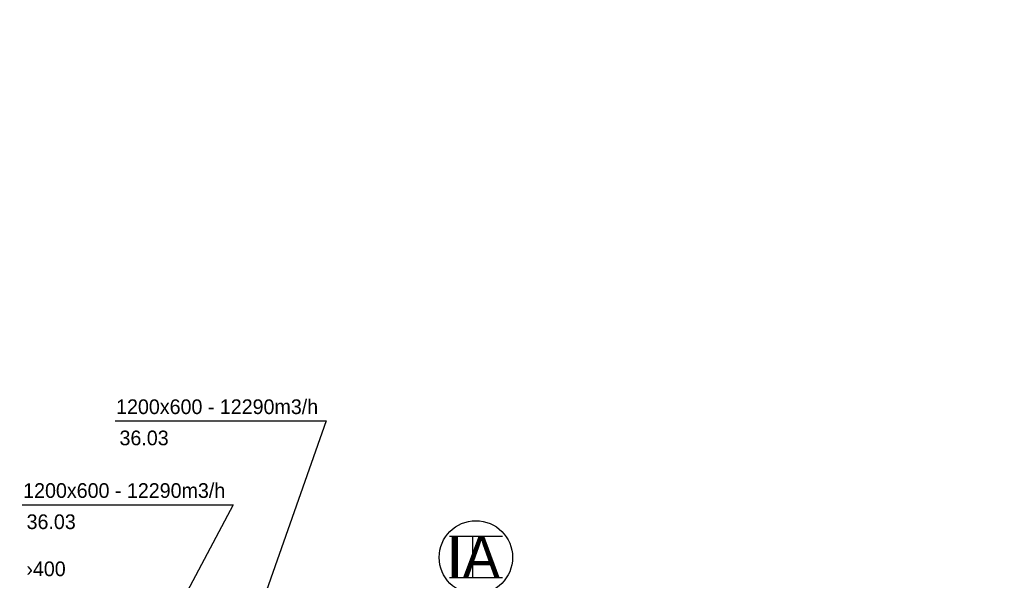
# Model space of a CAD drawing. Header units: millimetres. Extents: x 0 to 83130, y 0 to 57204.
# Tile 66 of 67: x 56243 to 64621, y 50868 to 55638. Entities that reach past the tile are written whole.
import ezdxf

# ---------------------------------------------------------------- set-up
doc = ezdxf.new("R2010")
doc.units = ezdxf.units.MM
doc.header["$LTSCALE"] = 100
doc.header["$MEASUREMENT"] = 0
for name, color, linetype in [('20603A200D001$0$A12-HEL1', 251, 'CONTINUOUS'), ('V061-', 1, 'CONTINUOUS'), ('V091', 1, 'CONTINUOUS'), ('xref', 7, 'CONTINUOUS')]:
    doc.layers.add(name, color=color, linetype=linetype)
doc.styles.add('FISO', font='fiso')

# ---------------------------------------------------------------- blocks, each defined once
blk = doc.blocks.new('20603A200D001')
at = {"layer": '20603A200D001$0$A12-HEL1', "linetype": 'Continuous', "lineweight": 0}
for centre in [(71566.3, 52382.5), (79165.9, 52299.6)]:
    blk.add_arc(centre, 925, 0, 0, dxfattribs=at)

msp = doc.modelspace()

# ---------------------------------------------------------------- linework, layer by layer
at = {"layer": 'V061-'}
for p, q in [((57055.37, 52224.1), (58849.17, 52224.1)), ((58849.17, 52224.1), (57977.41, 49744.85)), ((56264.67, 51510.86), (58058.48, 51510.86)), ((58058.48, 51510.86), (57123.02, 49744.85))]:
    msp.add_line(p, q, dxfattribs=at)
at = {"layer": 'V091', "color": 3}
for p, q in [((59899.79, 51242.68), (60351.93, 51242.68)), ((59923.73, 51242.68), (59923.73, 50892.23)), ((60094.41, 51242.68), (60094.41, 50892.23)), ((59899.79, 50892.23), (60351.93, 50892.23))]:
    msp.add_line(p, q, dxfattribs=at)
at = {"layer": 'V091'}
msp.add_circle((60124.69, 51062.31), 312.17, dxfattribs=at)

# ---------------------------------------------------------------- block references
at = {"layer": 'xref'}
msp.add_blockref('20603A200D001', (-15469.5, 2330.58), dxfattribs=at)

# ---------------------------------------------------------------- texts
at = {"layer": 'V061-', "color": 1, "style": 'FISO'}
for s, p in [('1200x600 - 12290m3/h', (57062.95, 52282.19)), ('36.03', (57091.99, 52016.69)), ('1200x600 - 12290m3/h', (56272.25, 51568.95)), ('36.03', (56301.29, 51303.45)), ('›400', (56299.44, 50902.8))]:
    msp.add_text(s, height=125, dxfattribs=at).set_placement(p)
at = {"layer": 'V091', "color": 3, "style": 'FISO'}
msp.add_text('IA', height=350, dxfattribs=at).set_placement((59884.6, 50892.69))

doc.saveas('drawing.dxf')
